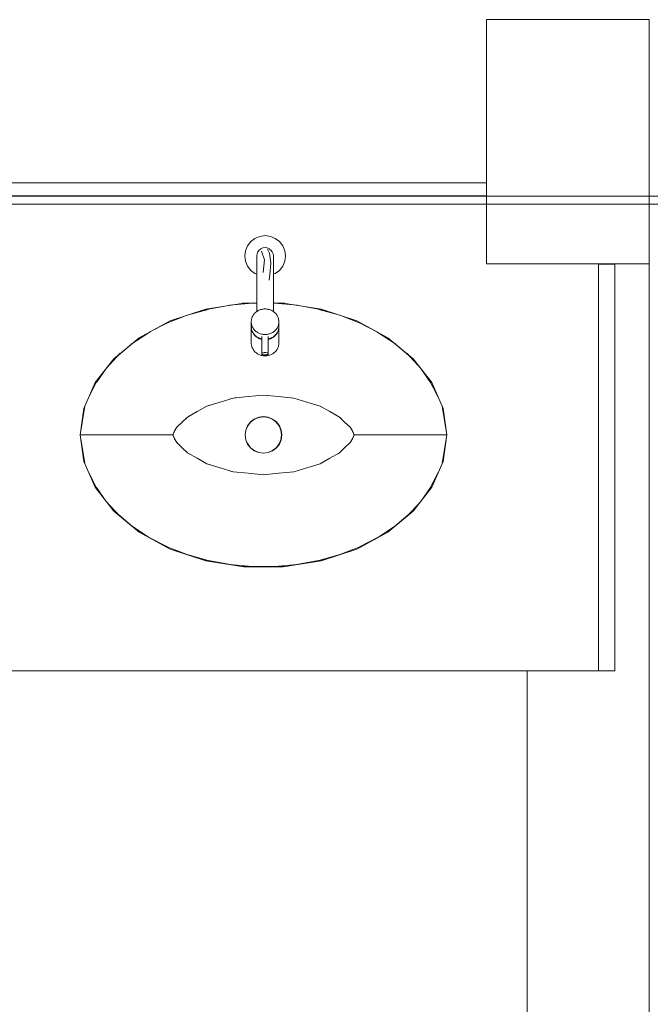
# Model space of a CAD drawing. Header units: millimetres. Extents: x -261 to 187, y -214 to 106.
# Tile 164 of 256: x -212.7 to -211.925, y -142.031 to -140.82. Entities that reach past the tile are written whole.
import ezdxf

# ---------------------------------------------------------------- set-up
doc = ezdxf.new("R2010")
doc.units = ezdxf.units.MM
doc.header["$LTSCALE"] = 0.005
doc.header["$MEASUREMENT"] = 0
for name, color, linetype, lineweight in [('IFC-Elemento construtivo genérico-Contorno', 9, 'Continuous', 5), ('IFC-Elemento de mobília-Contorno', 9, 'Continuous', 5), ('IFC-Elemento terminal-Contorno', 9, 'Continuous', 5), ('IFC-Parede padrão-Contorno', 9, 'Continuous', 5), ('IFC-Parede-Contorno', 9, 'Continuous', 5), ('IFC-Pilar-Contorno', 9, 'Continuous', 5), ('IFC-Viga-Contorno', 9, 'Continuous', 5)]:
    doc.layers.add(name, color=color, linetype=linetype, lineweight=lineweight)

msp = doc.modelspace()

# ---------------------------------------------------------------- linework, layer by layer
at = {"layer": 'IFC-Elemento construtivo genérico-Contorno', "lineweight": 5}
for p, q in [((-213.4709, -141.0209), (-212.18, -141.0209)), ((-212.18, -141.0209), (-212.1262, -141.0209)), ((-213.4171, -141.037), (-212.1262, -141.037))]:
    msp.add_line(p, q, dxfattribs=at)
at = {"layer": 'IFC-Elemento de mobília-Contorno', "lineweight": 5}
for p, q in [((-211.9812, -141.1209), (-211.9812, -141.1204)), ((-212.4717, -141.1762), (-212.4247, -141.1687)), ((-212.4247, -141.1687), (-212.409, -141.1687)), ((-212.3884, -141.1687), (-212.3766, -141.1687)), ((-212.3766, -141.1687), (-212.3296, -141.1762)), ((-212.5154, -141.1907), (-212.4717, -141.1762)), ((-212.3296, -141.1762), (-212.2859, -141.1907)), ((-212.5537, -141.2114), (-212.5154, -141.1907)), ((-212.2859, -141.1907), (-212.2476, -141.2114)), ((-212.5848, -141.2372), (-212.5537, -141.2114)), ((-212.2476, -141.2114), (-212.2165, -141.2372)), ((-212.6077, -141.2666), (-212.5848, -141.2372)), ((-212.2165, -141.2372), (-212.1936, -141.2666)), ((-212.6215, -141.2982), (-212.6077, -141.2666)), ((-212.1936, -141.2666), (-212.1798, -141.2982)), ((-212.6261, -141.3309), (-212.6215, -141.2982)), ((-212.1798, -141.2982), (-212.1752, -141.3309)), ((-212.6261, -141.3309), (-212.6215, -141.3635)), ((-212.1798, -141.3635), (-212.1752, -141.3309)), ((-212.6215, -141.3635), (-212.6077, -141.3951)), ((-212.1936, -141.3951), (-212.1798, -141.3635)), ((-212.6077, -141.3951), (-212.5848, -141.4246)), ((-212.2165, -141.4246), (-212.1936, -141.3951)), ((-212.5848, -141.4246), (-212.5537, -141.4504)), ((-212.2476, -141.4504), (-212.2165, -141.4246)), ((-212.5537, -141.4504), (-212.5154, -141.4711)), ((-212.2859, -141.4711), (-212.2476, -141.4504)), ((-212.5154, -141.4711), (-212.4717, -141.4856)), ((-212.3296, -141.4856), (-212.2859, -141.4711)), ((-212.4717, -141.4856), (-212.4247, -141.493)), ((-212.3766, -141.493), (-212.3296, -141.4856)), ((-212.4247, -141.493), (-212.3766, -141.493)), ((-213.3561, -141.6208), (-211.9887, -141.6208))]:
    msp.add_line(p, q, dxfattribs=at)
at = {"layer": 'IFC-Elemento terminal-Contorno', "lineweight": 5}
for p, q in [((-212.4163, -141.0932), (-212.4112, -141.0893)), ((-212.4112, -141.0893), (-212.4051, -141.0868)), ((-212.4051, -141.0868), (-212.3987, -141.0859)), ((-212.3987, -141.0859), (-212.3922, -141.0868)), ((-212.3922, -141.0868), (-212.3862, -141.0893)), ((-212.3862, -141.0893), (-212.381, -141.0932)), ((-212.4228, -141.1044), (-212.4203, -141.0984)), ((-212.4203, -141.0984), (-212.4163, -141.0932)), ((-212.4038, -141.102), (-212.4013, -141.1009)), ((-212.4013, -141.1009), (-212.3987, -141.1006)), ((-212.3987, -141.1006), (-212.396, -141.1009)), ((-212.396, -141.1009), (-212.3935, -141.102)), ((-212.381, -141.0932), (-212.377, -141.0984)), ((-212.377, -141.0984), (-212.3745, -141.1044)), ((-212.4236, -141.1109), (-212.4228, -141.1044)), ((-212.4236, -141.1109), (-212.4228, -141.1174)), ((-212.409, -141.1109), (-212.4086, -141.1082)), ((-212.409, -141.1129), (-212.409, -141.1109)), ((-212.409, -141.1149), (-212.409, -141.1129)), ((-212.4086, -141.1082), (-212.4076, -141.1057)), ((-212.4076, -141.1057), (-212.406, -141.1036)), ((-212.406, -141.1036), (-212.4038, -141.102)), ((-212.4031, -141.105), (-212.3994, -141.1155)), ((-212.3955, -141.1025), (-212.3933, -141.1075)), ((-212.3935, -141.102), (-212.3914, -141.1036)), ((-212.3933, -141.1075), (-212.3916, -141.1194)), ((-212.3914, -141.1036), (-212.3898, -141.1057)), ((-212.3898, -141.1057), (-212.3887, -141.1082)), ((-212.3887, -141.1082), (-212.3884, -141.1109)), ((-212.3884, -141.1119), (-212.3884, -141.1109)), ((-212.3884, -141.1129), (-212.3884, -141.1119)), ((-212.3884, -141.1149), (-212.3884, -141.1129)), ((-212.3745, -141.1044), (-212.3737, -141.1109)), ((-212.3745, -141.1174), (-212.3737, -141.1109)), ((-212.4228, -141.1174), (-212.4203, -141.1234)), ((-212.4203, -141.1234), (-212.4163, -141.1286)), ((-212.409, -141.1167), (-212.409, -141.1149)), ((-212.409, -141.1249), (-212.409, -141.1167)), ((-212.409, -141.1331), (-212.409, -141.1249)), ((-212.4012, -141.1312), (-212.3994, -141.1155)), ((-212.3924, -141.1294), (-212.3916, -141.1194)), ((-212.3884, -141.1167), (-212.3884, -141.1149)), ((-212.3884, -141.1249), (-212.3884, -141.1167)), ((-212.3884, -141.1331), (-212.3884, -141.1249)), ((-212.381, -141.1286), (-212.377, -141.1234)), ((-212.377, -141.1234), (-212.3745, -141.1174)), ((-212.4163, -141.1286), (-212.4112, -141.1325)), ((-212.4112, -141.1325), (-212.409, -141.1334)), ((-212.409, -141.1406), (-212.409, -141.1331)), ((-212.3935, -141.1406), (-212.3924, -141.1294)), ((-212.3884, -141.1334), (-212.3862, -141.1325)), ((-212.3884, -141.1406), (-212.3884, -141.1331)), ((-212.3862, -141.1325), (-212.381, -141.1286)), ((-212.409, -141.1491), (-212.409, -141.1406)), ((-212.409, -141.1534), (-212.409, -141.1491)), ((-212.3884, -141.1491), (-212.3884, -141.1406)), ((-212.3884, -141.1534), (-212.3884, -141.1491)), ((-212.409, -141.1576), (-212.409, -141.1534)), ((-212.409, -141.1792), (-212.409, -141.1576)), ((-212.3884, -141.1576), (-212.3884, -141.1534)), ((-212.3884, -141.1792), (-212.3884, -141.1576)), ((-212.4773, -141.178), (-212.4392, -141.171)), ((-212.4419, -141.1715), (-212.4145, -141.1691)), ((-212.4267, -141.1691), (-212.409, -141.1691)), ((-212.3884, -141.1691), (-212.3746, -141.1691)), ((-212.3868, -141.1691), (-212.3594, -141.1715)), ((-212.3621, -141.171), (-212.324, -141.178)), ((-212.5237, -141.1951), (-212.4945, -141.1837)), ((-212.4945, -141.1837), (-212.4687, -141.1765)), ((-212.4148, -141.1867), (-212.4144, -141.1857)), ((-212.4144, -141.1857), (-212.4139, -141.1848)), ((-212.4139, -141.1848), (-212.4134, -141.1839)), ((-212.4134, -141.1839), (-212.4128, -141.183)), ((-212.4128, -141.183), (-212.4122, -141.1821)), ((-212.4122, -141.1821), (-212.4115, -141.1813)), ((-212.4115, -141.1813), (-212.4107, -141.1806)), ((-212.4107, -141.1806), (-212.4099, -141.1799)), ((-212.4099, -141.1799), (-212.409, -141.1792)), ((-212.409, -141.1792), (-212.4081, -141.1786)), ((-212.4081, -141.1786), (-212.4072, -141.1781)), ((-212.4072, -141.1781), (-212.4062, -141.1776)), ((-212.4062, -141.1776), (-212.4052, -141.1772)), ((-212.4052, -141.1772), (-212.4041, -141.1768)), ((-212.4041, -141.1768), (-212.4031, -141.1765)), ((-212.4031, -141.1765), (-212.402, -141.1763)), ((-212.402, -141.1763), (-212.4009, -141.1761)), ((-212.4009, -141.1761), (-212.3998, -141.176)), ((-212.3998, -141.176), (-212.3987, -141.176)), ((-212.3987, -141.176), (-212.3976, -141.176)), ((-212.3976, -141.176), (-212.3965, -141.1761)), ((-212.3965, -141.1761), (-212.3954, -141.1763)), ((-212.3954, -141.1763), (-212.3943, -141.1765)), ((-212.3943, -141.1765), (-212.3932, -141.1768)), ((-212.3932, -141.1768), (-212.3922, -141.1772)), ((-212.3922, -141.1772), (-212.3912, -141.1776)), ((-212.3912, -141.1776), (-212.3902, -141.1781)), ((-212.3902, -141.1781), (-212.3892, -141.1786)), ((-212.3892, -141.1786), (-212.3883, -141.1792)), ((-212.3883, -141.1792), (-212.3875, -141.1799)), ((-212.3875, -141.1799), (-212.3867, -141.1806)), ((-212.3867, -141.1806), (-212.3859, -141.1813)), ((-212.3859, -141.1813), (-212.3852, -141.1821)), ((-212.3852, -141.1821), (-212.3845, -141.183)), ((-212.3845, -141.183), (-212.3839, -141.1839)), ((-212.3839, -141.1839), (-212.3834, -141.1848)), ((-212.3834, -141.1848), (-212.383, -141.1857)), ((-212.383, -141.1857), (-212.3826, -141.1867)), ((-212.3326, -141.1765), (-212.3068, -141.1837)), ((-212.3068, -141.1837), (-212.2776, -141.1951)), ((-212.5411, -141.2047), (-212.5187, -141.1932)), ((-212.4157, -141.1917), (-212.4156, -141.1907)), ((-212.4157, -141.1917), (-212.4156, -141.1928)), ((-212.4157, -141.1976), (-212.4157, -141.1917)), ((-212.4157, -141.1976), (-212.4156, -141.1986)), ((-212.4157, -141.198), (-212.4157, -141.1978)), ((-212.4157, -141.198), (-212.4156, -141.1991)), ((-212.4157, -141.2179), (-212.4157, -141.198)), ((-212.4156, -141.1907), (-212.4155, -141.1897)), ((-212.4156, -141.1928), (-212.4155, -141.1938)), ((-212.4155, -141.1897), (-212.4153, -141.1887)), ((-212.4155, -141.1938), (-212.4153, -141.1948)), ((-212.4153, -141.1887), (-212.4151, -141.1877)), ((-212.4153, -141.1948), (-212.4151, -141.1958)), ((-212.4151, -141.1877), (-212.4148, -141.1867)), ((-212.4151, -141.1958), (-212.4148, -141.1968)), ((-212.4148, -141.1968), (-212.4144, -141.1978)), ((-212.4144, -141.1978), (-212.4139, -141.1987)), ((-212.3834, -141.1987), (-212.383, -141.1978)), ((-212.383, -141.1978), (-212.3826, -141.1968)), ((-212.3826, -141.1867), (-212.3823, -141.1877)), ((-212.3826, -141.1968), (-212.3823, -141.1958)), ((-212.3823, -141.1877), (-212.382, -141.1887)), ((-212.3823, -141.1958), (-212.382, -141.1948)), ((-212.382, -141.1887), (-212.3818, -141.1897)), ((-212.382, -141.1948), (-212.3818, -141.1938)), ((-212.3818, -141.1897), (-212.3817, -141.1907)), ((-212.3818, -141.1938), (-212.3817, -141.1928)), ((-212.3817, -141.1907), (-212.3817, -141.1917)), ((-212.3817, -141.1928), (-212.3817, -141.1917)), ((-212.3817, -141.1976), (-212.3817, -141.1917)), ((-212.3817, -141.1986), (-212.3817, -141.1976)), ((-212.3817, -141.1978), (-212.3817, -141.198)), ((-212.3817, -141.1991), (-212.3817, -141.198)), ((-212.3817, -141.2179), (-212.3817, -141.198)), ((-212.2826, -141.1932), (-212.2602, -141.2047)), ((-212.5634, -141.2194), (-212.54, -141.204)), ((-212.4156, -141.1986), (-212.4155, -141.1996)), ((-212.4156, -141.1991), (-212.4155, -141.2001)), ((-212.4155, -141.1996), (-212.4153, -141.2007)), ((-212.4155, -141.2001), (-212.4153, -141.2011)), ((-212.4153, -141.2007), (-212.4151, -141.2017)), ((-212.4153, -141.2011), (-212.4151, -141.2021)), ((-212.4151, -141.2017), (-212.4148, -141.2027)), ((-212.4151, -141.2021), (-212.4148, -141.2031)), ((-212.4148, -141.2027), (-212.4144, -141.2036)), ((-212.4148, -141.2031), (-212.4144, -141.2041)), ((-212.4144, -141.2036), (-212.4139, -141.2046)), ((-212.4144, -141.2041), (-212.4139, -141.205)), ((-212.4139, -141.1987), (-212.4134, -141.1996)), ((-212.4139, -141.2046), (-212.4134, -141.2055)), ((-212.4139, -141.205), (-212.4134, -141.2059)), ((-212.4134, -141.1996), (-212.4128, -141.2005)), ((-212.4134, -141.2055), (-212.4128, -141.2063)), ((-212.4134, -141.2059), (-212.4128, -141.2068)), ((-212.4128, -141.2005), (-212.4122, -141.2013)), ((-212.4128, -141.2063), (-212.4122, -141.2072)), ((-212.4128, -141.2068), (-212.4122, -141.2076)), ((-212.4122, -141.2013), (-212.4115, -141.2021)), ((-212.4122, -141.2072), (-212.4115, -141.208)), ((-212.4122, -141.2076), (-212.4115, -141.2084)), ((-212.4115, -141.2021), (-212.4107, -141.2029)), ((-212.4115, -141.208), (-212.4107, -141.2087)), ((-212.4115, -141.2084), (-212.4107, -141.2092)), ((-212.4107, -141.2029), (-212.4099, -141.2036)), ((-212.4107, -141.2087), (-212.4099, -141.2094)), ((-212.4107, -141.2092), (-212.4099, -141.2099)), ((-212.4099, -141.2036), (-212.409, -141.2042)), ((-212.4099, -141.2094), (-212.409, -141.2101)), ((-212.4099, -141.2099), (-212.409, -141.2105)), ((-212.409, -141.2042), (-212.4081, -141.2048)), ((-212.409, -141.2101), (-212.4081, -141.2107)), ((-212.4081, -141.2048), (-212.4072, -141.2054)), ((-212.4072, -141.2054), (-212.4062, -141.2059)), ((-212.4062, -141.2059), (-212.4052, -141.2063)), ((-212.4052, -141.2063), (-212.4041, -141.2067)), ((-212.4041, -141.2067), (-212.4031, -141.207)), ((-212.4031, -141.207), (-212.402, -141.2072)), ((-212.4026, -141.2311), (-212.4026, -141.2099)), ((-212.402, -141.2072), (-212.4009, -141.2074)), ((-212.4009, -141.2074), (-212.3998, -141.2075)), ((-212.3998, -141.2075), (-212.3987, -141.2075)), ((-212.3987, -141.2075), (-212.3976, -141.2075)), ((-212.3976, -141.2075), (-212.3965, -141.2074)), ((-212.3965, -141.2074), (-212.3954, -141.2072)), ((-212.3954, -141.2072), (-212.3943, -141.207)), ((-212.3947, -141.2311), (-212.3947, -141.2099)), ((-212.3943, -141.207), (-212.3932, -141.2067)), ((-212.3932, -141.2067), (-212.3922, -141.2063)), ((-212.3922, -141.2063), (-212.3912, -141.2059)), ((-212.3912, -141.2059), (-212.3902, -141.2054)), ((-212.3902, -141.2054), (-212.3892, -141.2048)), ((-212.3892, -141.2048), (-212.3883, -141.2042)), ((-212.3892, -141.2107), (-212.3883, -141.2101)), ((-212.3883, -141.2042), (-212.3875, -141.2036)), ((-212.3883, -141.2101), (-212.3875, -141.2094)), ((-212.3883, -141.2105), (-212.3875, -141.2099)), ((-212.3875, -141.2036), (-212.3867, -141.2029)), ((-212.3875, -141.2094), (-212.3867, -141.2087)), ((-212.3875, -141.2099), (-212.3867, -141.2092)), ((-212.3867, -141.2029), (-212.3859, -141.2021)), ((-212.3867, -141.2087), (-212.3859, -141.208)), ((-212.3867, -141.2092), (-212.3859, -141.2084)), ((-212.3859, -141.2021), (-212.3852, -141.2013)), ((-212.3859, -141.208), (-212.3852, -141.2072)), ((-212.3859, -141.2084), (-212.3852, -141.2076)), ((-212.3852, -141.2013), (-212.3845, -141.2005)), ((-212.3852, -141.2072), (-212.3845, -141.2063)), ((-212.3852, -141.2076), (-212.3845, -141.2068)), ((-212.3845, -141.2005), (-212.3839, -141.1996)), ((-212.3845, -141.2063), (-212.3839, -141.2055)), ((-212.3845, -141.2068), (-212.3839, -141.2059)), ((-212.3839, -141.1996), (-212.3834, -141.1987)), ((-212.3839, -141.2055), (-212.3834, -141.2046)), ((-212.3839, -141.2059), (-212.3834, -141.205)), ((-212.3834, -141.2046), (-212.383, -141.2036)), ((-212.3834, -141.205), (-212.383, -141.2041)), ((-212.383, -141.2036), (-212.3826, -141.2027)), ((-212.383, -141.2041), (-212.3826, -141.2031)), ((-212.3826, -141.2027), (-212.3823, -141.2017)), ((-212.3826, -141.2031), (-212.3823, -141.2021)), ((-212.3823, -141.2017), (-212.382, -141.2007)), ((-212.3823, -141.2021), (-212.382, -141.2011)), ((-212.382, -141.2007), (-212.3818, -141.1996)), ((-212.382, -141.2011), (-212.3818, -141.2001)), ((-212.3818, -141.1996), (-212.3817, -141.1986)), ((-212.3818, -141.2001), (-212.3817, -141.1991)), ((-212.2613, -141.204), (-212.2379, -141.2194)), ((-212.5791, -141.233), (-212.5613, -141.2181)), ((-212.4157, -141.2179), (-212.4156, -141.2189)), ((-212.4156, -141.2189), (-212.4155, -141.2199)), ((-212.4155, -141.2199), (-212.4153, -141.2209)), ((-212.4153, -141.2209), (-212.4151, -141.2219)), ((-212.4151, -141.2219), (-212.4148, -141.2229)), ((-212.409, -141.2105), (-212.4081, -141.2111)), ((-212.4081, -141.2107), (-212.4072, -141.2112)), ((-212.4081, -141.2111), (-212.4072, -141.2117)), ((-212.4072, -141.2112), (-212.4062, -141.2117)), ((-212.4072, -141.2117), (-212.4062, -141.2122)), ((-212.4062, -141.2117), (-212.4052, -141.2121)), ((-212.4062, -141.2122), (-212.4052, -141.2126)), ((-212.4052, -141.2121), (-212.4041, -141.2125)), ((-212.4052, -141.2126), (-212.4041, -141.213)), ((-212.4041, -141.2125), (-212.4031, -141.2128)), ((-212.4041, -141.213), (-212.4031, -141.2133)), ((-212.4031, -141.2128), (-212.4026, -141.2129)), ((-212.4031, -141.2133), (-212.4026, -141.2134)), ((-212.3947, -141.2129), (-212.3943, -141.2128)), ((-212.3947, -141.2134), (-212.3943, -141.2133)), ((-212.3943, -141.2128), (-212.3932, -141.2125)), ((-212.3943, -141.2133), (-212.3932, -141.213)), ((-212.3932, -141.2125), (-212.3922, -141.2121)), ((-212.3932, -141.213), (-212.3922, -141.2126)), ((-212.3922, -141.2121), (-212.3912, -141.2117)), ((-212.3922, -141.2126), (-212.3912, -141.2122)), ((-212.3912, -141.2117), (-212.3902, -141.2112)), ((-212.3912, -141.2122), (-212.3902, -141.2117)), ((-212.3902, -141.2112), (-212.3892, -141.2107)), ((-212.3902, -141.2117), (-212.3892, -141.2111)), ((-212.3892, -141.2111), (-212.3883, -141.2105)), ((-212.3826, -141.2229), (-212.3823, -141.2219)), ((-212.3823, -141.2219), (-212.382, -141.2209)), ((-212.382, -141.2209), (-212.3818, -141.2199)), ((-212.3818, -141.2199), (-212.3817, -141.2189)), ((-212.3817, -141.2189), (-212.3817, -141.2179)), ((-212.24, -141.2181), (-212.2222, -141.233)), ((-212.5944, -141.2495), (-212.5768, -141.2305)), ((-212.4148, -141.2229), (-212.4144, -141.2239)), ((-212.4144, -141.2239), (-212.4139, -141.2248)), ((-212.4139, -141.2248), (-212.4134, -141.2257)), ((-212.4134, -141.2257), (-212.4128, -141.2266)), ((-212.4128, -141.2266), (-212.4122, -141.2275)), ((-212.4122, -141.2275), (-212.4115, -141.2283)), ((-212.4115, -141.2283), (-212.4107, -141.229)), ((-212.4107, -141.229), (-212.4099, -141.2297)), ((-212.4099, -141.2297), (-212.409, -141.2304)), ((-212.409, -141.2304), (-212.4081, -141.231)), ((-212.4081, -141.231), (-212.4072, -141.2315)), ((-212.4072, -141.2315), (-212.4062, -141.232)), ((-212.4062, -141.232), (-212.4052, -141.2324)), ((-212.4052, -141.2324), (-212.4041, -141.2328)), ((-212.4041, -141.2328), (-212.4031, -141.2331)), ((-212.4031, -141.2331), (-212.402, -141.2333)), ((-212.4026, -141.2311), (-212.4025, -141.2308)), ((-212.4026, -141.2311), (-212.4025, -141.2315)), ((-212.4025, -141.2308), (-212.4021, -141.2304)), ((-212.4025, -141.2315), (-212.4021, -141.2319)), ((-212.4021, -141.2304), (-212.4015, -141.2301)), ((-212.4021, -141.2319), (-212.4015, -141.2322)), ((-212.402, -141.2333), (-212.4009, -141.2335)), ((-212.4015, -141.2301), (-212.4006, -141.2299)), ((-212.4015, -141.2322), (-212.4006, -141.2324)), ((-212.4009, -141.2335), (-212.3998, -141.2336)), ((-212.4006, -141.2299), (-212.3997, -141.2297)), ((-212.4006, -141.2324), (-212.3997, -141.2326)), ((-212.3998, -141.2336), (-212.3987, -141.2336)), ((-212.3997, -141.2297), (-212.3987, -141.2297)), ((-212.3997, -141.2326), (-212.3987, -141.2326)), ((-212.3987, -141.2297), (-212.3977, -141.2297)), ((-212.3987, -141.2326), (-212.3977, -141.2326)), ((-212.3987, -141.2336), (-212.3976, -141.2336)), ((-212.3977, -141.2297), (-212.3967, -141.2299)), ((-212.3977, -141.2326), (-212.3967, -141.2324)), ((-212.3976, -141.2336), (-212.3965, -141.2335)), ((-212.3967, -141.2299), (-212.3959, -141.2301)), ((-212.3967, -141.2324), (-212.3959, -141.2322)), ((-212.3965, -141.2335), (-212.3954, -141.2333)), ((-212.3959, -141.2301), (-212.3953, -141.2304)), ((-212.3959, -141.2322), (-212.3953, -141.2319)), ((-212.3954, -141.2333), (-212.3943, -141.2331)), ((-212.3953, -141.2304), (-212.3949, -141.2308)), ((-212.3953, -141.2319), (-212.3949, -141.2315)), ((-212.3949, -141.2308), (-212.3947, -141.2311)), ((-212.3949, -141.2315), (-212.3947, -141.2311)), ((-212.3943, -141.2331), (-212.3932, -141.2328)), ((-212.3932, -141.2328), (-212.3922, -141.2324)), ((-212.3922, -141.2324), (-212.3912, -141.232)), ((-212.3912, -141.232), (-212.3902, -141.2315)), ((-212.3902, -141.2315), (-212.3892, -141.231)), ((-212.3892, -141.231), (-212.3883, -141.2304)), ((-212.3883, -141.2304), (-212.3875, -141.2297)), ((-212.3875, -141.2297), (-212.3867, -141.229)), ((-212.3867, -141.229), (-212.3859, -141.2283)), ((-212.3859, -141.2283), (-212.3852, -141.2275)), ((-212.3852, -141.2275), (-212.3845, -141.2266)), ((-212.3845, -141.2266), (-212.3839, -141.2257)), ((-212.3839, -141.2257), (-212.3834, -141.2248)), ((-212.3834, -141.2248), (-212.383, -141.2239)), ((-212.383, -141.2239), (-212.3826, -141.2229)), ((-212.2245, -141.2305), (-212.2069, -141.2495)), ((-212.6062, -141.2664), (-212.5941, -141.2492)), ((-212.2072, -141.2492), (-212.1951, -141.2664)), ((-212.6155, -141.2846), (-212.6038, -141.2617)), ((-212.1975, -141.2617), (-212.1858, -141.2846)), ((-212.4193, -141.2838), (-212.4006, -141.282)), ((-212.4054, -141.2822), (-212.4006, -141.282)), ((-212.4006, -141.282), (-212.382, -141.2838)), ((-212.4703, -141.2955), (-212.4541, -141.2906)), ((-212.4703, -141.2955), (-212.467, -141.2944)), ((-212.4541, -141.2906), (-212.4379, -141.2856)), ((-212.441, -141.2864), (-212.4379, -141.2856)), ((-212.4379, -141.2856), (-212.4193, -141.2838)), ((-212.4379, -141.2856), (-212.4339, -141.285)), ((-212.382, -141.2838), (-212.3634, -141.2856)), ((-212.3667, -141.2851), (-212.3634, -141.2856)), ((-212.3634, -141.2856), (-212.3472, -141.2906)), ((-212.3472, -141.2906), (-212.331, -141.2955)), ((-212.3336, -141.2946), (-212.331, -141.2955)), ((-212.6261, -141.3309), (-212.6203, -141.2956)), ((-212.494, -141.3089), (-212.4821, -141.3022)), ((-212.4821, -141.3022), (-212.4703, -141.2955)), ((-212.4727, -141.2968), (-212.4703, -141.2955)), ((-212.331, -141.2955), (-212.328, -141.297)), ((-212.331, -141.2955), (-212.3192, -141.3022)), ((-212.3192, -141.3022), (-212.3073, -141.3089)), ((-212.181, -141.2956), (-212.1752, -141.3309)), ((-212.5071, -141.3214), (-212.5005, -141.3152)), ((-212.5005, -141.3152), (-212.494, -141.3089)), ((-212.4961, -141.3108), (-212.494, -141.3089)), ((-212.494, -141.3089), (-212.4917, -141.3075)), ((-212.4202, -141.3196), (-212.4166, -141.3149)), ((-212.42, -141.3197), (-212.4164, -141.3151)), ((-212.4166, -141.3149), (-212.4119, -141.3114)), ((-212.4164, -141.3151), (-212.4118, -141.3115)), ((-212.4119, -141.3114), (-212.4065, -141.3091)), ((-212.4118, -141.3115), (-212.4064, -141.3093)), ((-212.4065, -141.3091), (-212.4006, -141.3083)), ((-212.4064, -141.3093), (-212.4006, -141.3086)), ((-212.4006, -141.3083), (-212.3948, -141.3091)), ((-212.4006, -141.3086), (-212.3949, -141.3093)), ((-212.3949, -141.3093), (-212.3895, -141.3115)), ((-212.3948, -141.3091), (-212.3894, -141.3114)), ((-212.3895, -141.3115), (-212.3849, -141.3151)), ((-212.3894, -141.3114), (-212.3847, -141.3149)), ((-212.3849, -141.3151), (-212.3813, -141.3197)), ((-212.3847, -141.3149), (-212.3811, -141.3196)), ((-212.3091, -141.3078), (-212.3073, -141.3089)), ((-212.3073, -141.3089), (-212.3052, -141.3108)), ((-212.3073, -141.3089), (-212.3008, -141.3152)), ((-212.3008, -141.3152), (-212.2942, -141.3214)), ((-212.6261, -141.3309), (-212.6222, -141.3309)), ((-212.6261, -141.3309), (-212.6203, -141.3661)), ((-212.6222, -141.3309), (-212.611, -141.3309)), ((-212.611, -141.3309), (-212.593, -141.3309)), ((-212.593, -141.3309), (-212.5694, -141.3309)), ((-212.5694, -141.3309), (-212.5418, -141.3309)), ((-212.5418, -141.3309), (-212.5119, -141.3309)), ((-212.5119, -141.3303), (-212.5114, -141.3288)), ((-212.5119, -141.3309), (-212.5117, -141.3299)), ((-212.5119, -141.3309), (-212.5119, -141.3303)), ((-212.5119, -141.3309), (-212.5117, -141.3319)), ((-212.5119, -141.3309), (-212.5119, -141.3315)), ((-212.5117, -141.3299), (-212.5114, -141.3288)), ((-212.5114, -141.3288), (-212.5093, -141.3251)), ((-212.5114, -141.3288), (-212.5101, -141.3259)), ((-212.5101, -141.3259), (-212.5071, -141.3214)), ((-212.5093, -141.3251), (-212.5071, -141.3214)), ((-212.5071, -141.3214), (-212.5059, -141.3202)), ((-212.4232, -141.3309), (-212.4224, -141.325)), ((-212.4232, -141.3309), (-212.4224, -141.3367)), ((-212.423, -141.3309), (-212.4222, -141.3251)), ((-212.423, -141.3309), (-212.4222, -141.3367)), ((-212.4224, -141.325), (-212.4202, -141.3196)), ((-212.4222, -141.3251), (-212.42, -141.3197)), ((-212.3813, -141.3197), (-212.3791, -141.3251)), ((-212.3811, -141.3196), (-212.3789, -141.325)), ((-212.3791, -141.3251), (-212.3783, -141.3309)), ((-212.3791, -141.3367), (-212.3783, -141.3309)), ((-212.3789, -141.325), (-212.3781, -141.3309)), ((-212.3789, -141.3367), (-212.3781, -141.3309)), ((-212.2954, -141.3202), (-212.2942, -141.3214)), ((-212.2942, -141.3214), (-212.2912, -141.3259)), ((-212.2942, -141.3214), (-212.292, -141.3251)), ((-212.292, -141.3251), (-212.2898, -141.3288)), ((-212.2912, -141.3259), (-212.2898, -141.3288)), ((-212.2898, -141.3288), (-212.2894, -141.3303)), ((-212.2898, -141.3288), (-212.2896, -141.3299)), ((-212.2896, -141.3299), (-212.2894, -141.3309)), ((-212.2896, -141.3319), (-212.2894, -141.3309)), ((-212.2894, -141.3303), (-212.2894, -141.3309)), ((-212.2894, -141.3309), (-212.2595, -141.3309)), ((-212.2894, -141.3315), (-212.2894, -141.3309)), ((-212.2595, -141.3309), (-212.2319, -141.3309)), ((-212.2319, -141.3309), (-212.2083, -141.3309)), ((-212.2083, -141.3309), (-212.1903, -141.3309)), ((-212.2083, -141.3309), (-212.1903, -141.3309)), ((-212.1903, -141.3309), (-212.1791, -141.3309)), ((-212.181, -141.3661), (-212.1752, -141.3309)), ((-212.1791, -141.3309), (-212.1752, -141.3309)), ((-212.5119, -141.3315), (-212.5114, -141.3329)), ((-212.5117, -141.3319), (-212.5114, -141.3329)), ((-212.5114, -141.3329), (-212.5101, -141.3358)), ((-212.5114, -141.3329), (-212.5093, -141.3366)), ((-212.5101, -141.3358), (-212.5071, -141.3403)), ((-212.5093, -141.3366), (-212.5071, -141.3403)), ((-212.5071, -141.3403), (-212.506, -141.3416)), ((-212.5071, -141.3403), (-212.5005, -141.3466)), ((-212.4224, -141.3367), (-212.4202, -141.3421)), ((-212.4222, -141.3367), (-212.42, -141.342)), ((-212.4202, -141.3421), (-212.4166, -141.3468)), ((-212.42, -141.342), (-212.4164, -141.3467)), ((-212.3849, -141.3467), (-212.3813, -141.342)), ((-212.3847, -141.3468), (-212.3811, -141.3421)), ((-212.3813, -141.342), (-212.3791, -141.3367)), ((-212.3811, -141.3421), (-212.3789, -141.3367)), ((-212.3008, -141.3466), (-212.2942, -141.3403)), ((-212.2953, -141.3416), (-212.2942, -141.3403)), ((-212.2942, -141.3403), (-212.2912, -141.3358)), ((-212.2942, -141.3403), (-212.292, -141.3366)), ((-212.292, -141.3366), (-212.2898, -141.3329)), ((-212.2912, -141.3358), (-212.2898, -141.3329)), ((-212.2898, -141.3329), (-212.2894, -141.3315)), ((-212.2898, -141.3329), (-212.2896, -141.3319)), ((-212.5005, -141.3466), (-212.494, -141.3528)), ((-212.4961, -141.351), (-212.494, -141.3528)), ((-212.494, -141.3528), (-212.4918, -141.3542)), ((-212.494, -141.3528), (-212.4821, -141.3595)), ((-212.4166, -141.3468), (-212.4119, -141.3504)), ((-212.4164, -141.3467), (-212.4118, -141.3502)), ((-212.4119, -141.3504), (-212.4065, -141.3526)), ((-212.4118, -141.3502), (-212.4064, -141.3524)), ((-212.4065, -141.3526), (-212.4006, -141.3534)), ((-212.4064, -141.3524), (-212.4006, -141.3532)), ((-212.4006, -141.3532), (-212.3949, -141.3524)), ((-212.4006, -141.3534), (-212.3948, -141.3526)), ((-212.3949, -141.3524), (-212.3895, -141.3502)), ((-212.3948, -141.3526), (-212.3894, -141.3504)), ((-212.3895, -141.3502), (-212.3849, -141.3467)), ((-212.3894, -141.3504), (-212.3847, -141.3468)), ((-212.3192, -141.3595), (-212.3073, -141.3528)), ((-212.3091, -141.354), (-212.3073, -141.3528)), ((-212.3073, -141.3528), (-212.3008, -141.3466)), ((-212.3073, -141.3528), (-212.3052, -141.351)), ((-212.4821, -141.3595), (-212.4703, -141.3662)), ((-212.4727, -141.365), (-212.4703, -141.3662)), ((-212.4703, -141.3662), (-212.467, -141.3674)), ((-212.4703, -141.3662), (-212.4541, -141.3712)), ((-212.3472, -141.3712), (-212.331, -141.3662)), ((-212.3337, -141.3672), (-212.331, -141.3662)), ((-212.331, -141.3662), (-212.3192, -141.3595)), ((-212.331, -141.3662), (-212.328, -141.3647)), ((-212.6155, -141.3772), (-212.6038, -141.4001)), ((-212.4541, -141.3712), (-212.4379, -141.3762)), ((-212.441, -141.3753), (-212.4379, -141.3762)), ((-212.4379, -141.3762), (-212.4193, -141.378)), ((-212.4193, -141.378), (-212.4006, -141.3798)), ((-212.4041, -141.3796), (-212.4006, -141.3798)), ((-212.4006, -141.3798), (-212.382, -141.378)), ((-212.382, -141.378), (-212.3634, -141.3762)), ((-212.3667, -141.3766), (-212.3634, -141.3762)), ((-212.3634, -141.3762), (-212.3472, -141.3712)), ((-212.1975, -141.4001), (-212.1858, -141.3772)), ((-212.6062, -141.3954), (-212.5941, -141.4126)), ((-212.2072, -141.4126), (-212.1951, -141.3954)), ((-212.5944, -141.4122), (-212.5768, -141.4313)), ((-212.2245, -141.4313), (-212.2069, -141.4122)), ((-212.5791, -141.4288), (-212.5613, -141.4437)), ((-212.24, -141.4437), (-212.2222, -141.4288)), ((-212.5634, -141.4423), (-212.54, -141.4578)), ((-212.2613, -141.4578), (-212.2379, -141.4424)), ((-212.5411, -141.457), (-212.5187, -141.4685)), ((-212.2826, -141.4685), (-212.2602, -141.457)), ((-212.5237, -141.4666), (-212.4945, -141.478)), ((-212.3068, -141.478), (-212.2776, -141.4666)), ((-212.4944, -141.478), (-212.4688, -141.4853)), ((-212.4773, -141.4837), (-212.4393, -141.4907)), ((-212.362, -141.4907), (-212.324, -141.4837)), ((-212.3325, -141.4853), (-212.3069, -141.478)), ((-212.4419, -141.4902), (-212.4145, -141.4927)), ((-212.4267, -141.4927), (-212.3746, -141.4927)), ((-212.3868, -141.4927), (-212.3594, -141.4902))]:
    msp.add_line(p, q, dxfattribs=at)
at = {"layer": 'IFC-Parede padrão-Contorno', "lineweight": 5}
for p, q in [((-212.6527, -141.0373), (-210.6196, -141.0373)), ((-212.8241, -141.0473), (-210.6196, -141.0473)), ((-211.9887, -141.1209), (-211.9687, -141.1209)), ((-211.9887, -141.6209), (-211.9887, -141.1209)), ((-211.9687, -141.6209), (-211.9687, -141.1209)), ((-211.9887, -141.6209), (-211.9687, -141.6209))]:
    msp.add_line(p, q, dxfattribs=at)
at = {"layer": 'IFC-Parede-Contorno', "lineweight": 5}
msp.add_line((-214.1997, -141.0373), (-212.6527, -141.0373), dxfattribs=at)
at = {"layer": 'IFC-Pilar-Contorno', "lineweight": 5}
for p, q in [((-212.1262, -140.8475), (-212.1262, -140.8204)), ((-212.1262, -140.8204), (-212.0844, -140.8204)), ((-212.0844, -140.8204), (-211.9442, -140.8204)), ((-211.9442, -140.8204), (-211.9262, -140.8204)), ((-211.9262, -141.0307), (-211.9262, -140.8204)), ((-212.1262, -141.0577), (-212.1262, -140.8475)), ((-211.9262, -141.0934), (-211.9262, -141.0307)), ((-212.1262, -141.1204), (-212.1262, -141.0577)), ((-211.9262, -141.1204), (-211.9262, -141.0934)), ((-212.1262, -141.1204), (-212.1082, -141.1204)), ((-212.1082, -141.1204), (-211.968, -141.1204)), ((-211.968, -141.1204), (-211.9262, -141.1204))]:
    msp.add_line(p, q, dxfattribs=at)
at = {"layer": 'IFC-Viga-Contorno', "lineweight": 5}
for p, q in [((-211.9812, -141.1204), (-211.9262, -141.1204)), ((-211.9262, -143.0426), (-211.9262, -141.1204)), ((-212.0762, -143.0426), (-212.0762, -141.6208))]:
    msp.add_line(p, q, dxfattribs=at)

doc.saveas('drawing.dxf')
